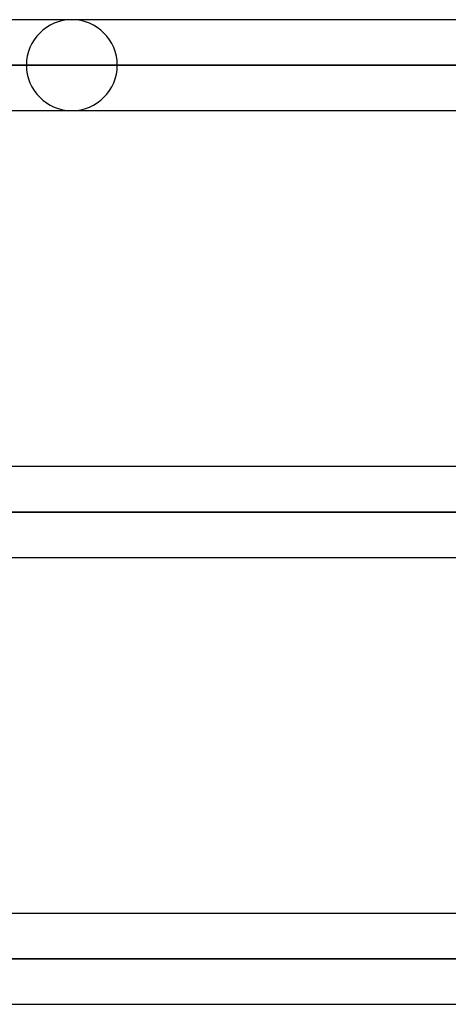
# Model space of a CAD drawing. Header units: millimetres. Extents: x -243 to 243, y -86 to 92.
# Tile 7 of 79: x -152 to -144, y 24 to 44. Entities that reach past the tile are written whole.
import ezdxf

# ---------------------------------------------------------------- set-up
doc = ezdxf.new("R2010")
doc.units = ezdxf.units.MM
doc.layers.add('MAIN-1', color=7, linetype='Continuous')

msp = doc.modelspace()

# ---------------------------------------------------------------- linework, layer by layer
at = {"layer": 'MAIN-1'}
for p, q in [((-130.421, 43.552), (-179, 43.552)), ((-130.078, 43.552), (-178.8, 43.552)), ((-120.201, 43.552), (-165.038, 43.552)), ((-130.078, 43.552), (-165.038, 43.552)), ((-110.323, 43.552), (-151.076, 43.552)), ((-110.323, 43.552), (-151.076, 43.552)), ((-131.074, 42.657), (-179.895, 42.657)), ((-179.895, 42.657), (-130.857, 42.657)), ((-178.105, 42.657), (-129.679, 42.657)), ((-129.679, 42.657), (-178.105, 42.657)), ((-121.068, 42.657), (-165.933, 42.657)), ((-165.933, 42.657), (-121.068, 42.657)), ((-164.143, 42.657), (-119.802, 42.657)), ((-119.802, 42.657), (-164.143, 42.657)), ((-111.19, 42.657), (-151.971, 42.657)), ((-151.971, 42.657), (-111.19, 42.657)), ((-150.181, 42.657), (-109.923, 42.657)), ((-109.923, 42.657), (-150.181, 42.657)), ((-179, 41.762), (-131.717, 41.762)), ((-178.8, 41.762), (-130.181, 41.762)), ((-165.038, 41.762), (-130.181, 41.762)), ((-165.038, 41.762), (-120.201, 41.762)), ((-151.076, 41.762), (-110.323, 41.762)), ((-151.076, 41.762), (-110.323, 41.762)), ((-136.759, 34.752), (-187.95, 34.752)), ((-136.551, 34.752), (-187.739, 34.752)), ((-188.845, 33.857), (-137.187, 33.857)), ((-137.402, 33.857), (-188.845, 33.857)), ((-135.884, 33.857), (-187.055, 33.857)), ((-187.055, 33.857), (-135.884, 33.857)), ((-187.95, 32.962), (-138.046, 32.962)), ((-187.739, 32.962), (-136.513, 32.962)), ((-143.087, 25.952), (-196.9, 25.952)), ((-142.881, 25.952), (-196.678, 25.952)), ((-197.795, 25.057), (-143.41, 25.057)), ((-143.42, 25.057), (-197.795, 25.057)), ((-142.216, 25.057), (-196.005, 25.057)), ((-196.005, 25.057), (-142.216, 25.057)), ((-196.9, 24.162), (-143.42, 24.162)), ((-196.678, 24.162), (-142.973, 24.162))]:
    msp.add_line(p, q, dxfattribs=at)
for start, end in [(0, 180), (180, 0)]:
    msp.add_arc((-151.076, 42.657), 0.895, start, end, dxfattribs=at)

doc.saveas('drawing.dxf')
